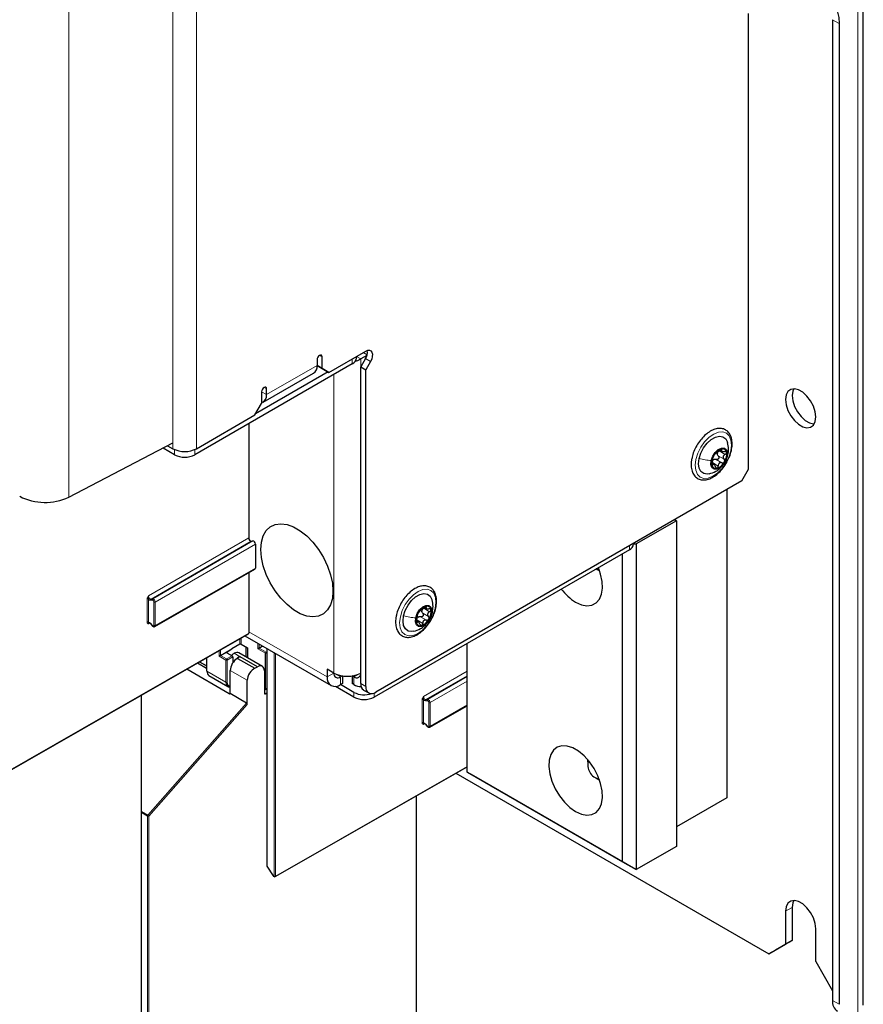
# Paper-space layout 'Blatt4' of a CAD drawing. Header units: millimetres. Extents: x 5 to 418, y 2 to 292.
# Tile 11 of 102: x 142 to 172, y 99 to 133. Entities that reach past the tile are written whole.
import ezdxf

# ---------------------------------------------------------------- set-up
doc = ezdxf.new("R2010")
doc.units = ezdxf.units.MM

psp = doc.layouts.new('Blatt4')

# ---------------------------------------------------------------- linework, layer by layer
at = {"color": 7, "linetype": 'Continuous', "lineweight": 25}
for p, q in [((172.01, 98.87), (172.01, 228.836)), ((167.985, 117.684), (167.985, 133.69)), ((170.931, 133.468), (170.931, 99.04)), ((171.167, 133.332), (171.167, 98.904)), ((153.253, 121.088), (154.55, 121.836)), ((154.589, 121.682), (154.373, 121.557)), ((154.078, 121.387), (148.551, 118.196)), ((152.841, 121.53), (152.841, 121.326)), ((152.841, 121.326), (153.018, 121.224)), ((153.077, 121.19), (152.841, 121.326)), ((153.018, 121.224), (153.018, 121.632)), ((154.225, 121.591), (154.225, 121.648)), ((154.54, 121.57), (154.373, 121.281)), ((154.716, 121.468), (154.55, 121.179)), ((153.23, 121.101), (150.684, 119.632)), ((150.952, 120.038), (152.72, 121.059)), ((153.018, 121.224), (153.253, 121.088)), ((153.253, 121.088), (153.077, 121.19)), ((154.373, 121.281), (154.55, 121.179)), ((154.373, 110.166), (154.373, 121.281)), ((154.55, 110.064), (154.55, 121.179)), ((150.896, 120.407), (150.896, 119.999)), ((151.073, 120.305), (151.073, 120.509)), ((150.661, 119.591), (150.896, 119.999)), ((148.61, 118.407), (150.661, 119.591)), ((150.444, 119.289), (150.444, 115.276)), ((144.127, 116.71), (147.785, 118.611)), ((147.844, 118.196), (147.438, 118.431)), ((147.599, 118.514), (147.785, 118.407)), ((166.965, 118.367), (167.05, 118.318)), ((166.772, 117.855), (166.696, 117.899)), ((167.749, 117.276), (167.985, 117.684)), ((167.749, 117.276), (154.903, 109.86)), ((167.219, 116.97), (167.219, 106.15)), ((165.451, 115.881), (164.037, 115.065)), ((165.392, 115.915), (165.451, 115.881)), ((165.451, 115.881), (165.451, 104.449)), ((150.533, 115.166), (150.592, 115.172)), ((150.68, 115.062), (150.68, 114.216)), ((163.801, 114.86), (154.844, 109.69)), ((163.947, 115.065), (163.947, 115.081)), ((163.947, 115.065), (164.037, 115.065)), ((164.037, 115.065), (164.037, 103.633)), ((163.565, 103.905), (163.565, 114.724)), ((147.145, 112.166), (150.663, 114.178)), ((162.634, 114.187), (162.693, 114.153)), ((162.755, 114.123), (162.693, 114.153)), ((150.444, 114.053), (150.444, 111.927)), ((156.595, 112.842), (156.679, 112.793)), ((156.401, 112.331), (156.325, 112.375)), ((147.001, 112.266), (147.059, 112.192)), ((141.725, 106.917), (150.437, 111.911)), ((150.309, 111.838), (153.332, 110.092)), ((149.454, 111.151), (149.848, 111.378)), ((149.677, 111.271), (149.848, 111.378)), ((150.126, 111.544), (149.848, 111.38)), ((149.848, 111.38), (149.848, 111.378)), ((150.173, 111.544), (150.399, 111.414)), ((150.353, 111.095), (150.353, 111.44)), ((150.399, 111.414), (150.399, 111.069)), ((150.806, 111.409), (150.924, 111.482)), ((151.075, 111.395), (151.075, 103.772)), ((158.109, 107.055), (158.109, 111.574)), ((148.965, 111.067), (148.966, 110.611)), ((149.678, 111.244), (149.858, 111.139)), ((149.882, 111.099), (149.882, 110.886)), ((150.054, 111.049), (150.038, 111.04)), ((150.054, 111.049), (150.66, 110.699)), ((150.922, 110.767), (150.101, 111.241)), ((150.112, 111.112), (150.136, 111.098)), ((150.136, 111.098), (150.144, 111.103)), ((150.752, 110.753), (150.144, 111.103)), ((151.032, 109.972), (151.032, 111.225)), ((151.054, 111.265), (151.075, 111.279)), ((149.761, 109.806), (148.268, 110.668)), ((148.966, 110.695), (148.642, 110.882)), ((148.721, 110.927), (148.965, 110.786)), ((149.797, 109.827), (149.797, 110.624)), ((150.66, 110.699), (150.752, 110.753)), ((150.992, 110.614), (150.992, 109.819)), ((153.43, 110.534), (153.194, 110.67)), ((153.194, 110.67), (153.194, 110.398)), ((149.044, 110.445), (149.713, 110.059)), ((150.392, 109.433), (150.392, 110.28)), ((153.43, 110.534), (153.43, 110.534)), ((153.729, 110.434), (153.666, 110.398)), ((153.735, 110.433), (153.735, 110.165)), ((154.068, 110.433), (154.068, 110.165)), ((154.137, 110.398), (154.074, 110.434)), ((151.009, 109.958), (150.992, 109.968)), ((151.026, 109.957), (151.075, 109.987)), ((154.137, 109.69), (153.491, 110.063)), ((153.735, 110.165), (153.666, 110.125)), ((154.137, 109.853), (153.666, 110.125)), ((154.137, 110.125), (154.068, 110.165)), ((154.476, 109.937), (154.653, 109.835)), ((146.678, 96.597), (146.678, 109.756)), ((150.369, 109.477), (149.789, 109.812)), ((151.015, 109.805), (151.075, 109.838)), ((156.794, 108.634), (158.109, 109.386)), ((156.65, 108.734), (156.709, 108.661)), ((151.374, 103.385), (158.109, 107.246)), ((162.34, 107.416), (162.34, 107.334)), ((157.706, 107.015), (168.692, 100.673)), ((158.109, 107.055), (163.565, 103.905)), ((158.344, 106.919), (158.109, 107.055)), ((164.037, 103.633), (158.344, 106.919)), ((162.622, 106.845), (162.693, 106.804)), ((162.755, 106.774), (162.693, 106.804)), ((156.328, 93.066), (156.328, 106.225)), ((167.219, 106.15), (165.451, 105.13)), ((165.451, 104.449), (164.037, 103.633)), ((151.081, 103.754), (151.301, 103.412)), ((163.565, 103.905), (164.037, 103.633)), ((151.313, 103.402), (151.341, 103.385)), ((169.281, 102.17), (169.281, 101.013)), ((169.517, 102.306), (169.517, 101.149)), ((170.342, 100.401), (170.342, 101.558)), ((168.692, 100.673), (169.281, 101.013)), ((169.517, 101.149), (168.928, 100.809)), ((169.281, 101.013), (169.517, 101.149)), ((168.928, 100.809), (168.692, 100.673)), ((170.342, 100.401), (170.931, 99.38))]:
    psp.add_line(p, q, dxfattribs=at)
at = {"color": 7, "linetype": 'Continuous', "lineweight": 18}
for p, q in [((171.815, 228.564), (171.815, 98.598)), ((144.127, 186.928), (144.127, 116.71)), ((147.785, 118.407), (147.785, 136.915)), ((148.61, 118.407), (148.61, 136.915)), ((171.167, 133.332), (170.931, 133.468)), ((152.929, 121.683), (153.018, 121.632)), ((154.595, 121.701), (154.455, 121.782)), ((151.073, 120.305), (152.841, 121.326)), ((154.078, 121.387), (154.078, 121.564)), ((154.225, 121.643), (154.373, 121.557)), ((154.373, 121.557), (154.373, 110.534)), ((154.54, 121.57), (154.716, 121.468)), ((153.43, 110.534), (153.43, 121.013)), ((150.896, 120.407), (151.073, 120.305)), ((150.985, 120.56), (151.073, 120.509)), ((147.844, 118.377), (147.844, 118.196)), ((148.551, 118.377), (148.551, 118.196)), ((166.957, 118.329), (167.164, 118.21)), ((167.032, 118.378), (167.046, 118.37)), ((166.714, 117.919), (166.92, 117.8)), ((166.845, 118.032), (167.051, 117.913)), ((166.92, 118.158), (167.126, 118.039)), ((167.256, 118.189), (167.234, 118.129)), ((166.712, 117.844), (166.728, 117.835)), ((146.926, 113.24), (150.444, 115.276)), ((150.533, 115.166), (147.015, 113.13)), ((147.074, 113.136), (150.592, 115.172)), ((150.68, 115.062), (147.162, 113.026)), ((163.801, 114.86), (163.801, 114.997)), ((147.162, 112.204), (150.68, 114.216)), ((146.879, 112.321), (146.879, 113.127)), ((146.926, 113.127), (146.926, 112.321)), ((147.062, 113.092), (147.003, 113.086)), ((147.015, 113.13), (147.074, 113.136)), ((147.115, 112.204), (147.115, 113.026)), ((147.162, 113.026), (147.162, 112.204)), ((156.586, 112.805), (156.793, 112.686)), ((156.661, 112.854), (156.675, 112.846)), ((156.343, 112.395), (156.549, 112.276)), ((156.474, 112.508), (156.68, 112.389)), ((156.549, 112.633), (156.755, 112.514)), ((156.885, 112.665), (156.863, 112.605)), ((146.975, 112.29), (146.926, 112.262)), ((147.003, 112.273), (147.062, 112.2)), ((156.341, 112.32), (156.357, 112.311)), ((141.732, 106.932), (150.444, 111.927)), ((150.126, 111.544), (150.126, 111.733)), ((150.173, 111.76), (150.173, 111.544)), ((153.194, 110.398), (150.444, 111.985)), ((149.407, 111.124), (149.407, 111.321)), ((149.454, 111.348), (149.454, 111.151)), ((150.344, 111.101), (150.344, 111.445)), ((150.759, 111.382), (150.759, 111.578)), ((151.032, 111.225), (150.759, 111.382)), ((150.805, 111.409), (151.054, 111.265)), ((150.806, 111.551), (150.806, 111.409)), ((151.085, 111.39), (151.085, 103.758)), ((148.974, 111.073), (148.976, 110.597)), ((149.643, 110.988), (149.407, 111.124)), ((149.454, 111.151), (149.666, 111.028)), ((149.643, 110.212), (149.643, 110.988)), ((149.666, 111.028), (149.858, 111.139)), ((149.677, 111.271), (149.677, 111.244)), ((149.882, 111.099), (149.69, 110.988)), ((149.69, 110.988), (149.69, 110.212)), ((149.932, 111.226), (150.144, 111.103)), ((151.334, 103.4), (151.334, 111.246)), ((151.381, 111.219), (151.381, 103.4)), ((148.727, 110.931), (148.965, 110.793)), ((150.392, 110.28), (149.797, 110.624)), ((148.976, 110.597), (149.643, 110.212)), ((153.43, 110.534), (153.194, 110.398)), ((153.666, 110.398), (153.43, 110.534)), ((153.666, 110.398), (153.666, 110.125)), ((154.373, 110.534), (154.137, 110.398)), ((154.137, 110.398), (154.137, 110.125)), ((156.576, 109.709), (158.109, 110.596)), ((158.109, 110.435), (156.664, 109.599)), ((156.723, 109.604), (158.109, 110.406)), ((151.032, 109.972), (151.075, 109.998)), ((154.373, 110.166), (154.55, 110.064)), ((158.109, 110.245), (156.812, 109.494)), ((149.761, 109.806), (149.797, 109.828)), ((150.992, 109.819), (151.015, 109.805)), ((154.137, 109.69), (154.137, 109.853)), ((154.844, 109.832), (154.844, 109.69)), ((156.529, 108.789), (156.529, 109.596)), ((156.576, 109.596), (156.576, 108.789)), ((156.664, 109.599), (156.723, 109.604)), ((146.905, 105.542), (150.369, 109.477)), ((150.392, 109.433), (146.938, 105.51)), ((156.712, 109.56), (156.653, 109.555)), ((156.765, 108.673), (156.765, 109.494)), ((156.812, 109.494), (156.812, 108.673)), ((156.812, 108.673), (158.109, 109.414)), ((156.624, 108.758), (156.576, 108.73)), ((156.653, 108.741), (156.712, 108.668)), ((151.381, 103.4), (158.109, 107.257)), ((146.678, 105.673), (146.905, 105.542)), ((146.892, 105.511), (146.678, 105.634)), ((146.892, 87.619), (146.892, 105.511)), ((146.938, 105.51), (146.938, 87.619)), ((151.085, 103.758), (151.306, 103.417)), ((151.306, 103.417), (151.334, 103.4)), ((169.517, 102.306), (169.281, 102.17)), ((170.931, 99.04), (171.167, 98.904))]:
    psp.add_line(p, q, dxfattribs=at)
at = {"color": 7, "linetype": 'Continuous', "lineweight": 25, "flags": 128}
for points in [[(170.293, 134.142), (170.475, 134.172), (170.643, 134.161), (170.794, 134.11), (170.923, 134.02), (171.028, 133.893), (171.104, 133.733), (171.151, 133.544), (171.167, 133.332)], [(153.018, 121.632), (153.011, 121.667), (152.992, 121.689), (152.963, 121.695), (152.929, 121.683), (152.895, 121.656), (152.867, 121.617), (152.848, 121.573), (152.841, 121.53)], [(154.55, 121.836), (154.618, 121.864), (154.681, 121.866), (154.732, 121.842), (154.767, 121.794), (154.784, 121.726), (154.781, 121.644), (154.758, 121.555), (154.716, 121.468)], [(154.187, 121.481), (154.272, 121.509), (154.373, 121.557)], [(151.073, 120.509), (151.066, 120.545), (151.047, 120.567), (151.018, 120.572), (150.985, 120.56), (150.951, 120.533), (150.922, 120.494), (150.903, 120.45), (150.896, 120.407)], [(170.342, 119.521), (170.32, 119.706), (170.258, 119.901), (170.159, 120.09), (170.032, 120.257), (169.887, 120.39), (169.736, 120.477), (169.591, 120.512), (169.464, 120.491), (169.365, 120.416), (169.303, 120.294), (169.281, 120.134), (169.303, 119.949), (169.365, 119.754), (169.464, 119.565), (169.591, 119.398), (169.736, 119.265), (169.887, 119.178), (170.032, 119.143), (170.159, 119.164), (170.258, 119.239), (170.32, 119.361), (170.342, 119.521)], [(169.573, 120.512), (169.538, 120.43), (169.517, 120.27), (169.538, 120.085), (169.601, 119.89), (169.7, 119.701), (169.827, 119.534), (169.972, 119.401), (170.123, 119.314), (170.267, 119.279), (170.285, 119.279)], [(166.249, 118.061), (166.31, 118.251), (166.407, 118.436), (166.531, 118.6), (166.672, 118.73), (166.82, 118.816), (166.962, 118.85), (167.086, 118.83), (167.183, 118.757), (167.244, 118.638), (167.249, 118.622)], [(166.673, 117.994), (166.726, 118.141), (166.813, 118.276), (166.922, 118.378), (167.035, 118.432), (167.136, 118.43), (167.209, 118.371), (167.243, 118.266), (167.234, 118.129)], [(166.61, 117.524), (166.533, 117.512), (166.409, 117.532), (166.312, 117.604), (166.25, 117.724), (166.229, 117.88), (166.249, 118.061)], [(167.234, 118.129), (167.181, 117.982), (167.094, 117.848), (166.985, 117.745), (166.872, 117.691), (166.771, 117.694), (166.698, 117.752), (166.664, 117.858), (166.673, 117.994)], [(150.867, 114.871), (150.888, 115.128), (150.952, 115.35), (151.057, 115.532), (151.197, 115.666), (151.37, 115.748), (151.569, 115.776), (151.787, 115.747), (152.017, 115.664), (152.251, 115.529), (152.48, 115.347), (152.698, 115.124), (152.897, 114.867), (153.07, 114.585), (153.211, 114.288), (153.315, 113.986), (153.379, 113.69), (153.401, 113.409), (153.379, 113.152), (153.315, 112.929), (153.211, 112.748), (153.07, 112.614), (152.897, 112.532), (152.698, 112.504), (152.48, 112.533), (152.251, 112.616), (152.017, 112.751), (151.787, 112.933), (151.569, 113.156), (151.37, 113.413), (151.197, 113.695), (151.057, 113.992), (150.952, 114.293), (150.888, 114.59), (150.867, 114.871)], [(161.915, 113.023), (162.118, 112.932), (162.311, 112.895), (162.486, 112.916), (162.634, 112.992), (162.748, 113.121), (162.824, 113.296), (162.857, 113.509), (162.846, 113.751), (162.791, 114.009), (162.713, 114.232)], [(162.743, 114.155), (162.731, 114.156), (162.634, 114.187)], [(155.878, 112.537), (155.939, 112.727), (156.036, 112.912), (156.16, 113.076), (156.301, 113.206), (156.449, 113.291), (156.591, 113.326), (156.715, 113.305), (156.812, 113.233), (156.874, 113.114), (156.878, 113.098)], [(156.303, 112.47), (156.355, 112.617), (156.442, 112.752), (156.551, 112.854), (156.664, 112.908), (156.765, 112.906), (156.838, 112.847), (156.873, 112.742), (156.863, 112.605)], [(156.239, 112), (156.162, 111.988), (156.038, 112.008), (155.941, 112.08), (155.879, 112.2), (155.858, 112.356), (155.878, 112.537)], [(156.863, 112.605), (156.81, 112.458), (156.723, 112.323), (156.614, 112.221), (156.501, 112.167), (156.4, 112.169), (156.327, 112.228), (156.293, 112.333), (156.303, 112.47)], [(161.915, 105.674), (162.118, 105.583), (162.311, 105.546), (162.486, 105.567), (162.634, 105.643), (162.748, 105.772), (162.824, 105.947), (162.857, 106.16), (162.846, 106.402), (162.791, 106.66), (162.696, 106.923), (162.564, 107.179), (162.401, 107.415), (162.216, 107.621), (162.017, 107.786), (161.813, 107.904), (161.614, 107.968), (161.429, 107.976), (161.267, 107.928), (161.135, 107.824), (161.04, 107.672), (160.985, 107.476), (160.974, 107.247), (161.007, 106.996), (161.082, 106.734), (161.197, 106.473), (161.345, 106.226), (161.519, 106.003), (161.713, 105.817), (161.915, 105.674)], [(162.34, 107.416), (162.345, 107.484), (162.345, 107.484)], [(170.342, 101.558), (170.32, 101.742), (170.258, 101.937), (170.159, 102.126), (170.032, 102.294), (169.887, 102.426), (169.736, 102.513), (169.591, 102.548), (169.464, 102.527), (169.365, 102.452), (169.303, 102.33), (169.281, 102.17)], [(169.573, 102.548), (169.538, 102.466), (169.517, 102.306)]]:
    psp.add_lwpolyline(points, dxfattribs=at)
at = {"color": 7, "linetype": 'Continuous', "lineweight": 18, "flags": 128}
for points in [[(166.136, 118.034), (166.203, 118.248), (166.307, 118.457), (166.441, 118.648), (166.596, 118.807), (166.761, 118.923), (166.925, 118.989), (167.077, 119), (167.207, 118.954), (167.305, 118.857), (167.365, 118.713), (167.384, 118.532), (167.358, 118.328), (167.291, 118.114), (167.187, 117.904), (167.054, 117.713), (166.899, 117.554), (166.734, 117.438), (166.569, 117.373), (166.417, 117.362), (166.288, 117.407), (166.189, 117.505), (166.129, 117.649), (166.111, 117.829), (166.136, 118.034)], [(155.765, 112.509), (155.832, 112.723), (155.936, 112.933), (156.07, 113.124), (156.225, 113.283), (156.39, 113.399), (156.554, 113.465), (156.706, 113.475), (156.836, 113.43), (156.934, 113.332), (156.994, 113.188), (157.013, 113.008), (156.987, 112.804), (156.921, 112.59), (156.817, 112.38), (156.683, 112.189), (156.528, 112.03), (156.363, 111.914), (156.198, 111.848), (156.046, 111.838), (155.917, 111.883), (155.819, 111.981), (155.758, 112.125), (155.74, 112.305), (155.765, 112.509)], [(147.001, 112.266), (147, 112.266), (147, 112.268), (147.001, 112.27), (147.003, 112.273)], [(147.062, 112.2), (147.06, 112.197), (147.059, 112.194), (147.059, 112.193), (147.059, 112.192)], [(156.65, 108.734), (156.65, 108.734), (156.65, 108.736), (156.651, 108.738), (156.653, 108.741)], [(156.712, 108.668), (156.71, 108.665), (156.709, 108.663), (156.709, 108.661), (156.709, 108.661)], [(151.085, 103.758), (151.083, 103.756), (151.081, 103.755), (151.081, 103.754), (151.081, 103.754)], [(151.301, 103.412), (151.301, 103.413), (151.302, 103.413), (151.303, 103.415), (151.306, 103.417)]]:
    psp.add_lwpolyline(points, dxfattribs=at)
at = {"color": 7, "linetype": 'Continuous', "lineweight": 25}
for centre, radius, start, end in [((154.192, 121.797), 0.415, 326.8053, 8.6742), ((152.563, 121.29), 0.28, 304.0564, 7.2558), ((153.974, 121.616), 0.251, 294.3747, 354.3052), ((150.806, 120.27), 0.269, 289.5372, 7.5273), ((148.197, 119.203), 0.897, 242.6097, 297.3903), ((167.178, 117.963), 0.461, 109.0688, 152.3362), ((167.061, 118.212), 0.176, 159.7488, 175.4254), ((167.069, 118.261), 0.144, 8.9687, 106.7495), ((166.735, 118.212), 0.481, 326.5924, 8.5818), ((148.197, 118.878), 0.769, 242.6097, 297.3903), ((167.172, 117.912), 0.481, 146.5924, 188.5818), ((166.86, 117.889), 0.168, 122.6259, 138.7791), ((166.729, 118.16), 0.461, 289.0688, 332.3362), ((166.838, 117.863), 0.144, 188.9687, 286.7495), ((143.293, 118.456), 1.935, 242.7384, 295.5295), ((163.697, 115.09), 0.251, 294.3747, 354.3052), ((162.849, 114.553), 1.792, 216.7165, 238.6065), ((156.807, 112.439), 0.461, 109.0688, 152.3362), ((156.69, 112.688), 0.176, 159.7488, 175.4254), ((156.698, 112.737), 0.144, 8.9687, 106.7495), ((156.364, 112.687), 0.481, 326.5924, 8.5818), ((156.801, 112.388), 0.481, 146.5924, 188.5818), ((156.489, 112.365), 0.168, 122.6259, 138.7791), ((156.358, 112.636), 0.461, 289.0688, 332.3362), ((156.467, 112.338), 0.144, 188.9687, 286.7495), ((148.982, 110.612), 0.0164, 185.2459, 246.429), ((153.482, 110.351), 0.291, 170.786, 309.2033), ((153.574, 110.51), 0.146, 170.786, 309.2033), ((153.901, 111.443), 1.025, 242.6097, 297.3903), ((154.229, 110.51), 0.146, 230.7967, 9.214), ((154.351, 110.457), 0.395, 237.1306, 275.041), ((154.618, 110.139), 0.246, 173.7012, 234.9867), ((154.765, 110.029), 0.218, 170.786, 309.2033), ((154.494, 110.553), 0.785, 242.9822, 289.3838), ((154.491, 110.372), 0.769, 242.6097, 297.3903), ((162.851, 107.303), 0.508, 162.2255, 257.7692), ((151.109, 103.772), 0.0333, 180, 212.8939), ((151.329, 103.431), 0.0333, 212.8939, 240.0027), ((151.358, 103.414), 0.0333, 240.0027, 299.8241), ((171.339, 98.995), 0.411, 173.7012, 234.9867)]:
    psp.add_arc(centre, radius, start, end, dxfattribs=at)
at = {"color": 7, "linetype": 'Continuous', "lineweight": 18}
for centre, radius, start, end in [((146.903, 113.082), 0.0512, 62.6145, 117.3277), ((147.036, 113.101), 0.0362, 126.1205, 203.9634), ((147.095, 113.106), 0.0362, 126.1205, 203.9634), ((147.138, 113.071), 0.0512, 242.6145, 297.3277), ((146.903, 112.275), 0.0512, 62.6145, 117.3277), ((147.138, 112.25), 0.0512, 242.6145, 297.3277), ((149.694, 110.985), 0.0514, 123.2297, 177.3477), ((149.667, 111.033), 0.0514, 242.6565, 296.7662), ((149.637, 110.984), 0.0529, 3.5222, 56.4778), ((149.667, 110.257), 0.0514, 242.6565, 296.7662), ((156.552, 109.55), 0.0512, 62.6145, 117.3277), ((156.686, 109.569), 0.0362, 126.1205, 203.9634), ((156.745, 109.575), 0.0362, 126.1205, 203.9634), ((156.788, 109.54), 0.0512, 242.6145, 297.3277), ((156.552, 108.744), 0.0512, 62.6145, 117.3277), ((156.788, 108.718), 0.0512, 242.6145, 297.3277), ((146.943, 105.508), 0.0515, 138.52, 177.2636), ((146.915, 105.556), 0.0514, 242.6565, 296.7662), ((146.847, 105.447), 0.112, 34.6783, 58.7001), ((151.092, 103.773), 0.0165, 185.0787, 246.2415), ((151.322, 103.415), 0.0164, 173.7073, 234.9805), ((151.358, 103.446), 0.0512, 242.6145, 297.3277), ((151.351, 103.399), 0.0164, 173.7073, 234.9805), ((151.366, 103.398), 0.016, 303.9171, 7.1826)]:
    psp.add_arc(centre, radius, start, end, dxfattribs=at)
at = {"color": 7, "linetype": 'Continuous', "lineweight": 25}
for centre, major_axis, ratio, start_param, end_param in [((150.503, 115.242), (-0.0417, 0.0722), 0.577385, 0.785485, 2.879875), ((150.621, 115.096), (-0.0417, 0.0722), 0.577385, 3.927078, 6.021468), ((150.621, 114.25), (-0.0417, 0.0722), 0.577378, 3.139208, 3.927072), ((150.421, 111.94), (-0.0167, 0.0289), 0.57738, 3.139847, 3.927071), ((150.149, 111.53), (0.0333, 0.0008), 0.592198, 0.771607, 2.32495), ((150.783, 111.396), (0.0333, 0.0192), 0.00007, 0.837717, 2.356154), ((150.783, 111.423), (0.0333, 0.0016), 0.606667, 5.416362, 5.451269), ((149.431, 111.137), (0.0333, 0.0192), 0.00007, 0.802811, 2.356154), ((149.701, 111.258), (0.0333, 0.0005), 0.587275, 2.373339, 3.917956), ((150.028, 110.762), (0.162, 0.291), 0.567218, 0.735275, 2.347686), ((149.932, 110.954), (0.163, 0.291), 0.568242, 0.777706, 1.182052), ((149.858, 111.112), (-0.0167, 0.0289), 0.577557, 3.927224, 5.497716), ((149.932, 110.954), (0.171, 0.286), 0.586378, 0.008105, 0.793422), ((150.12, 110.845), (0.162, 0.291), 0.566193, 0.810986, 1.231266), ((150.144, 110.831), (0.162, 0.291), 0.567218, 0.77689, 0.811796), ((151.055, 111.238), (0.0162, 0.0291), 0.567218, 0.82925, 2.347686), ((150.632, 110.414), (0.171, 0.286), 0.587369, 0.678453, 2.36515), ((150.752, 110.48), (0.171, 0.286), 0.587369, 5.506743, 7.077539), ((149.208, 110.735), (0.162, 0.291), 0.569814, 2.347111, 3.13259), ((149.882, 110.346), (0.171, 0.286), 0.586378, 2.364218, 3.568607), ((151.009, 109.985), (-0.0167, 0.0289), 0.577206, 2.356428, 3.92692), ((149.808, 109.862), (0.0487, 0.0552), 0.363623, 3.214844, 3.955221), ((149.773, 109.841), (-0.0167, 0.0289), 0.577206, 3.096806, 3.92692), ((151.016, 109.833), (0.0171, 0.0286), 0.587369, 2.36515, 3.918493), ((150.369, 109.446), (-0.0146, 0.0323), 0.574256, 4.046328, 5.609201)]:
    psp.add_ellipse(centre, major_axis=major_axis, ratio=ratio, start_param=start_param, end_param=end_param, dxfattribs=at)
at = {"color": 7, "linetype": 'Continuous', "lineweight": 18}
for centre, major_axis, ratio, start_param, end_param in [((146.985, 113.206), (-0.0416, 0.0722), 0.578488, 0.785744, 2.880134), ((146.962, 113.193), (-0.058, 0.101), 0.577385, 1.912266, 2.879875), ((147.08, 113.046), (-0.025, 0.0433), 0.577385, 3.927078, 6.021468), ((147.103, 113.06), (-0.0417, 0.0722), 0.576281, 3.926821, 6.02121), ((146.962, 112.214), (-0.058, 0.101), 0.577378, 4.974275, 5.941884), ((146.985, 112.228), (-0.0418, 0.0721), 0.57708, 6.282418, 7.067715), ((147.08, 112.225), (-0.025, 0.0433), 0.577378, 1.832683, 3.927072), ((147.103, 112.238), (-0.0415, 0.0722), 0.577675, 3.161114, 3.928025), ((149.906, 110.332), (0.154, 0.257), 0.587369, 2.36515, 3.406946), ((156.635, 109.675), (-0.0416, 0.0722), 0.578488, 0.785744, 2.880134), ((156.611, 109.661), (-0.058, 0.101), 0.577385, 1.912266, 2.879875), ((156.753, 109.528), (-0.0417, 0.0722), 0.576281, 3.926821, 6.02121), ((156.729, 109.514), (-0.025, 0.0433), 0.577385, 3.927078, 6.021468), ((156.611, 108.683), (-0.058, 0.101), 0.577378, 4.974275, 5.941884), ((156.635, 108.696), (-0.0418, 0.0721), 0.57708, 6.282418, 7.067715), ((156.729, 108.693), (-0.025, 0.0433), 0.577378, 1.832683, 3.927072), ((156.753, 108.707), (-0.0415, 0.0722), 0.577675, 3.161114, 3.928025)]:
    psp.add_ellipse(centre, major_axis=major_axis, ratio=ratio, start_param=start_param, end_param=end_param, dxfattribs=at)
at = {"color": 7, "linetype": 'Continuous', "lineweight": 25}
for points, knots in [([(167.226, 117.945), (167.258, 118.005), (167.324, 118.134), (167.385, 118.338), (167.414, 118.543), (167.402, 118.733), (167.351, 118.891), (167.262, 119.015), (167.142, 119.095), (166.998, 119.127), (166.843, 119.111), (166.681, 119.048), (166.517, 118.941), (166.362, 118.794), (166.222, 118.616), (166.109, 118.418), (166.034, 118.245), (166.013, 118.143), (166.006, 118.111)], [0, 0, 0, 0, 0.059514, 0.125829, 0.192472, 0.259618, 0.327115, 0.386806, 0.450331, 0.511935, 0.573759, 0.637867, 0.703809, 0.770188, 0.836426, 0.902574, 0.968798, 1, 1, 1, 1]), ([(167.26, 118.188), (167.271, 118.254), (167.294, 118.401), (167.264, 118.549), (167.247, 118.629)], [0, 0, 0, 0, 0.454615, 1, 1, 1, 1]), ([(166.815, 118.234), (166.813, 118.232), (166.809, 118.229), (166.798, 118.217), (166.784, 118.199), (166.775, 118.184), (166.77, 118.177)], [0, 0, 0, 0, 0.249815, 0.499908, 0.75012, 1, 1, 1, 1]), ([(166.815, 118.234), (166.82, 118.237), (166.828, 118.242), (166.847, 118.259), (166.865, 118.274), (166.885, 118.292), (166.914, 118.316), (166.934, 118.334), (166.947, 118.346)], [0, 0, 0, 0, 0.2491995, 0.3743362, 0.4989302, 0.6240074, 0.7497593, 1, 1, 1, 1]), ([(166.92, 118.158), (166.911, 118.168), (166.893, 118.187), (166.888, 118.213), (166.886, 118.226)], [0, 0, 0, 0, 0.50155, 1, 1, 1, 1]), ([(166.896, 118.273), (166.904, 118.284), (166.92, 118.307), (166.945, 118.322), (166.957, 118.329)], [0, 0, 0, 0, 0.498459, 1, 1, 1, 1]), ([(167.028, 118.399), (167.021, 118.396), (167.008, 118.392), (166.986, 118.379), (166.964, 118.363), (166.952, 118.352), (166.947, 118.346)], [0, 0, 0, 0, 0.249991, 0.499611, 0.749127, 1, 1, 1, 1]), ([(167.046, 118.37), (167.048, 118.375), (167.053, 118.385), (167.052, 118.395), (167.044, 118.401), (167.033, 118.399), (167.028, 118.399)], [0, 0, 0, 0, 0.2498519, 0.4999015, 0.7501147, 1, 1, 1, 1]), ([(167.046, 118.37), (167.04, 118.36), (167.033, 118.345), (167.037, 118.328), (167.047, 118.318), (167.065, 118.311), (167.094, 118.306), (167.121, 118.309), (167.139, 118.312)], [0, 0, 0, 0, 0.249201, 0.374338, 0.498932, 0.624008, 0.74976, 1, 1, 1, 1]), ([(167.164, 118.21), (167.148, 118.2), (167.124, 118.185), (167.102, 118.156), (167.093, 118.131), (167.091, 118.105), (167.099, 118.072), (167.115, 118.052), (167.126, 118.039)], [0, 0, 0, 0, 0.249168, 0.374303, 0.498903, 0.623987, 0.749746, 1, 1, 1, 1]), ([(167.211, 118.283), (167.209, 118.289), (167.204, 118.301), (167.186, 118.311), (167.164, 118.315), (167.147, 118.313), (167.139, 118.312)], [0, 0, 0, 0, 0.249857, 0.499466, 0.749011, 1, 1, 1, 1]), ([(167.164, 118.21), (167.171, 118.215), (167.186, 118.224), (167.203, 118.243), (167.213, 118.264), (167.212, 118.277), (167.211, 118.283)], [0, 0, 0, 0, 0.249807, 0.500055, 0.750309, 1, 1, 1, 1]), ([(166.006, 118.111), (165.997, 118.074), (165.969, 117.967), (165.964, 117.799), (165.993, 117.62), (166.065, 117.471), (166.175, 117.365), (166.312, 117.311), (166.434, 117.306), (166.507, 117.321), (166.53, 117.326)], [0, 0, 0, 0, 0.0778496, 0.2255587, 0.374429, 0.5229796, 0.6668489, 0.8043103, 0.9399634, 1, 1, 1, 1]), ([(166.53, 117.326), (166.56, 117.334), (166.645, 117.359), (166.786, 117.436), (166.948, 117.565), (167.093, 117.732), (167.188, 117.863), (167.223, 117.938), (167.226, 117.945)], [0, 0, 0, 0, 0.115926, 0.330328, 0.546554, 0.76266, 0.978317, 1, 1, 1, 1]), ([(166.607, 117.523), (166.685, 117.55), (166.817, 117.594), (166.996, 117.721), (167.122, 117.864), (167.217, 118.033), (167.246, 118.136), (167.26, 118.188)], [0, 0, 0, 0, 0.2521, 0.420892, 0.662787, 0.829601, 1, 1, 1, 1]), ([(166.703, 117.937), (166.701, 117.929), (166.697, 117.913), (166.694, 117.887), (166.692, 117.861), (166.695, 117.847), (166.696, 117.84)], [0, 0, 0, 0, 0.249807, 0.500055, 0.750309, 1, 1, 1, 1]), ([(166.703, 117.937), (166.707, 117.954), (166.714, 117.979), (166.722, 118.016), (166.727, 118.043), (166.733, 118.066), (166.739, 118.092), (166.74, 118.102), (166.741, 118.108)], [0, 0, 0, 0, 0.249168, 0.374303, 0.498903, 0.623987, 0.749746, 1, 1, 1, 1]), ([(166.714, 117.919), (166.714, 117.934), (166.715, 117.963), (166.728, 117.987), (166.734, 117.999)], [0, 0, 0, 0, 0.501552, 1, 1, 1, 1]), ([(166.77, 118.177), (166.766, 118.169), (166.757, 118.154), (166.748, 118.133), (166.742, 118.117), (166.741, 118.111), (166.741, 118.108)], [0, 0, 0, 0, 0.250033, 0.499632, 0.749228, 1, 1, 1, 1]), ([(166.77, 118.03), (166.782, 118.034), (166.807, 118.042), (166.832, 118.035), (166.845, 118.032)], [0, 0, 0, 0, 0.498457, 1, 1, 1, 1]), ([(166.92, 118.158), (166.925, 118.152), (166.935, 118.14), (166.942, 118.116), (166.942, 118.09), (166.932, 118.065), (166.915, 118.045), (166.893, 118.032), (166.868, 118.027), (166.853, 118.03), (166.845, 118.032)], [0, 0, 0, 0, 0.125193, 0.249438, 0.374279, 0.499024, 0.623869, 0.749369, 0.87443, 1, 1, 1, 1]), ([(167.051, 117.913), (167.035, 117.917), (167.01, 117.922), (166.977, 117.913), (166.955, 117.9), (166.939, 117.88), (166.923, 117.847), (166.921, 117.819), (166.92, 117.8)], [0, 0, 0, 0, 0.249199, 0.374336, 0.49893, 0.624007, 0.749759, 1, 1, 1, 1]), ([(167.051, 117.913), (167.059, 117.911), (167.074, 117.908), (167.099, 117.913), (167.121, 117.925), (167.132, 117.939), (167.137, 117.947)], [0, 0, 0, 0, 0.249815, 0.499908, 0.75012, 1, 1, 1, 1]), ([(167.137, 117.947), (167.141, 117.955), (167.148, 117.971), (167.148, 117.997), (167.141, 118.02), (167.131, 118.033), (167.126, 118.039)], [0, 0, 0, 0, 0.250033, 0.499632, 0.749228, 1, 1, 1, 1]), ([(166.696, 117.84), (166.698, 117.835), (166.701, 117.824), (166.71, 117.819), (166.719, 117.822), (166.725, 117.831), (166.728, 117.835)], [0, 0, 0, 0, 0.249857, 0.499466, 0.749011, 1, 1, 1, 1]), ([(166.821, 117.776), (166.815, 117.793), (166.805, 117.819), (166.787, 117.843), (166.773, 117.856), (166.759, 117.86), (166.743, 117.858), (166.734, 117.844), (166.728, 117.835)], [0, 0, 0, 0, 0.249201, 0.374338, 0.498932, 0.624008, 0.74976, 1, 1, 1, 1]), ([(166.821, 117.776), (166.824, 117.769), (166.83, 117.753), (166.844, 117.735), (166.861, 117.724), (166.873, 117.725), (166.879, 117.725)], [0, 0, 0, 0, 0.249852, 0.499902, 0.750115, 1, 1, 1, 1]), ([(166.879, 117.725), (166.885, 117.727), (166.897, 117.732), (166.91, 117.751), (166.919, 117.774), (166.92, 117.792), (166.92, 117.8)], [0, 0, 0, 0, 0.249991, 0.499611, 0.749127, 1, 1, 1, 1]), ([(156.856, 112.42), (156.887, 112.481), (156.953, 112.609), (157.014, 112.814), (157.043, 113.019), (157.031, 113.209), (156.98, 113.367), (156.891, 113.491), (156.771, 113.571), (156.627, 113.603), (156.472, 113.586), (156.31, 113.524), (156.147, 113.417), (155.991, 113.27), (155.851, 113.092), (155.738, 112.893), (155.664, 112.72), (155.642, 112.619), (155.635, 112.587)], [0, 0, 0, 0, 0.059514, 0.125829, 0.192472, 0.259618, 0.327115, 0.386806, 0.450331, 0.511935, 0.573759, 0.637867, 0.703809, 0.770188, 0.836426, 0.902574, 0.968798, 1, 1, 1, 1]), ([(156.89, 112.663), (156.9, 112.73), (156.924, 112.877), (156.893, 113.025), (156.876, 113.105)], [0, 0, 0, 0, 0.454615, 1, 1, 1, 1]), ([(156.444, 112.709), (156.442, 112.708), (156.438, 112.705), (156.427, 112.693), (156.413, 112.675), (156.404, 112.66), (156.399, 112.653)], [0, 0, 0, 0, 0.249815, 0.499908, 0.75012, 1, 1, 1, 1]), ([(156.444, 112.709), (156.449, 112.713), (156.457, 112.718), (156.476, 112.734), (156.494, 112.75), (156.514, 112.767), (156.543, 112.792), (156.563, 112.81), (156.576, 112.822)], [0, 0, 0, 0, 0.249199, 0.374336, 0.49893, 0.624007, 0.749759, 1, 1, 1, 1]), ([(156.549, 112.633), (156.54, 112.643), (156.522, 112.663), (156.518, 112.689), (156.515, 112.702)], [0, 0, 0, 0, 0.50155, 1, 1, 1, 1]), ([(156.525, 112.748), (156.533, 112.76), (156.549, 112.783), (156.574, 112.797), (156.586, 112.805)], [0, 0, 0, 0, 0.498459, 1, 1, 1, 1]), ([(156.657, 112.874), (156.65, 112.872), (156.637, 112.868), (156.615, 112.855), (156.593, 112.839), (156.582, 112.828), (156.576, 112.822)], [0, 0, 0, 0, 0.249991, 0.499611, 0.749127, 1, 1, 1, 1]), ([(156.675, 112.846), (156.677, 112.851), (156.682, 112.86), (156.681, 112.871), (156.673, 112.877), (156.662, 112.875), (156.657, 112.874)], [0, 0, 0, 0, 0.249852, 0.499902, 0.750115, 1, 1, 1, 1]), ([(156.675, 112.846), (156.669, 112.836), (156.662, 112.821), (156.666, 112.804), (156.676, 112.794), (156.694, 112.787), (156.723, 112.782), (156.75, 112.785), (156.768, 112.787)], [0, 0, 0, 0, 0.249201, 0.374338, 0.498932, 0.624008, 0.74976, 1, 1, 1, 1]), ([(156.793, 112.686), (156.777, 112.676), (156.753, 112.661), (156.732, 112.631), (156.722, 112.607), (156.72, 112.581), (156.728, 112.547), (156.744, 112.528), (156.755, 112.514)], [0, 0, 0, 0, 0.249168, 0.374303, 0.498903, 0.623987, 0.749746, 1, 1, 1, 1]), ([(156.84, 112.759), (156.838, 112.765), (156.833, 112.776), (156.815, 112.786), (156.793, 112.791), (156.776, 112.788), (156.768, 112.787)], [0, 0, 0, 0, 0.2498571, 0.4994664, 0.7490114, 1, 1, 1, 1]), ([(156.793, 112.686), (156.8, 112.69), (156.815, 112.7), (156.832, 112.719), (156.842, 112.74), (156.841, 112.753), (156.84, 112.759)], [0, 0, 0, 0, 0.249807, 0.500055, 0.750309, 1, 1, 1, 1]), ([(155.635, 112.587), (155.626, 112.55), (155.598, 112.443), (155.593, 112.275), (155.622, 112.095), (155.694, 111.947), (155.804, 111.841), (155.941, 111.787), (156.063, 111.782), (156.136, 111.797), (156.159, 111.801)], [0, 0, 0, 0, 0.07785, 0.225559, 0.374429, 0.52298, 0.666849, 0.80431, 0.939963, 1, 1, 1, 1]), ([(156.159, 111.801), (156.189, 111.81), (156.274, 111.834), (156.415, 111.911), (156.577, 112.041), (156.722, 112.207), (156.817, 112.338), (156.852, 112.413), (156.856, 112.42)], [0, 0, 0, 0, 0.115926, 0.330328, 0.546554, 0.76266, 0.978317, 1, 1, 1, 1]), ([(156.236, 111.999), (156.315, 112.026), (156.446, 112.07), (156.625, 112.197), (156.751, 112.34), (156.846, 112.508), (156.875, 112.611), (156.89, 112.663)], [0, 0, 0, 0, 0.2521, 0.420892, 0.662787, 0.829601, 1, 1, 1, 1]), ([(156.332, 112.412), (156.33, 112.405), (156.326, 112.389), (156.323, 112.363), (156.322, 112.336), (156.324, 112.323), (156.325, 112.316)], [0, 0, 0, 0, 0.249807, 0.500055, 0.750309, 1, 1, 1, 1]), ([(156.332, 112.412), (156.336, 112.429), (156.343, 112.454), (156.351, 112.492), (156.356, 112.518), (156.362, 112.542), (156.368, 112.568), (156.369, 112.577), (156.37, 112.584)], [0, 0, 0, 0, 0.2491679, 0.3743031, 0.4989033, 0.6239875, 0.7497462, 1, 1, 1, 1]), ([(156.343, 112.395), (156.343, 112.41), (156.344, 112.439), (156.357, 112.463), (156.363, 112.475)], [0, 0, 0, 0, 0.501552, 1, 1, 1, 1]), ([(156.45, 112.252), (156.444, 112.269), (156.434, 112.294), (156.416, 112.319), (156.402, 112.331), (156.388, 112.336), (156.372, 112.333), (156.363, 112.32), (156.357, 112.311)], [0, 0, 0, 0, 0.249201, 0.3743378, 0.4989316, 0.6240084, 0.74976, 1, 1, 1, 1]), ([(156.399, 112.653), (156.395, 112.645), (156.386, 112.63), (156.377, 112.609), (156.371, 112.593), (156.37, 112.587), (156.37, 112.584)], [0, 0, 0, 0, 0.250033, 0.499632, 0.749228, 1, 1, 1, 1]), ([(156.399, 112.506), (156.411, 112.51), (156.436, 112.517), (156.461, 112.511), (156.474, 112.508)], [0, 0, 0, 0, 0.498457, 1, 1, 1, 1]), ([(156.549, 112.633), (156.554, 112.627), (156.564, 112.615), (156.571, 112.591), (156.571, 112.566), (156.561, 112.541), (156.544, 112.52), (156.522, 112.507), (156.497, 112.503), (156.482, 112.506), (156.474, 112.508)], [0, 0, 0, 0, 0.125193, 0.249438, 0.374279, 0.499024, 0.623869, 0.749369, 0.87443, 1, 1, 1, 1]), ([(156.68, 112.389), (156.664, 112.392), (156.639, 112.398), (156.606, 112.389), (156.585, 112.375), (156.568, 112.356), (156.552, 112.323), (156.55, 112.295), (156.549, 112.276)], [0, 0, 0, 0, 0.249199, 0.374336, 0.49893, 0.624007, 0.749759, 1, 1, 1, 1]), ([(156.68, 112.389), (156.688, 112.387), (156.703, 112.384), (156.728, 112.388), (156.75, 112.401), (156.761, 112.415), (156.766, 112.422)], [0, 0, 0, 0, 0.249815, 0.499908, 0.75012, 1, 1, 1, 1]), ([(156.766, 112.422), (156.77, 112.43), (156.777, 112.446), (156.778, 112.472), (156.77, 112.496), (156.76, 112.508), (156.755, 112.514)], [0, 0, 0, 0, 0.250033, 0.499632, 0.749228, 1, 1, 1, 1]), ([(146.944, 112.3), (146.944, 112.3), (146.945, 112.301), (146.952, 112.302), (146.969, 112.295), (146.986, 112.282), (146.996, 112.27), (147.001, 112.266)], [0, 0, 0, 0, 0.120247, 0.381777, 0.603823, 0.837638, 1, 1, 1, 1]), ([(147.059, 112.192), (147.066, 112.186), (147.078, 112.172), (147.101, 112.16), (147.124, 112.159), (147.14, 112.162), (147.145, 112.167), (147.146, 112.167)], [0, 0, 0, 0, 0.258988, 0.538931, 0.768193, 0.978894, 1, 1, 1, 1]), ([(156.325, 112.316), (156.327, 112.311), (156.33, 112.3), (156.339, 112.295), (156.348, 112.298), (156.354, 112.307), (156.357, 112.311)], [0, 0, 0, 0, 0.249857, 0.499466, 0.749011, 1, 1, 1, 1]), ([(156.45, 112.252), (156.453, 112.244), (156.459, 112.228), (156.473, 112.211), (156.49, 112.199), (156.502, 112.2), (156.508, 112.201)], [0, 0, 0, 0, 0.249852, 0.499902, 0.750115, 1, 1, 1, 1]), ([(156.508, 112.201), (156.514, 112.203), (156.526, 112.208), (156.539, 112.227), (156.548, 112.25), (156.549, 112.267), (156.549, 112.276)], [0, 0, 0, 0, 0.249991, 0.499611, 0.749127, 1, 1, 1, 1]), ([(150.112, 111.112), (150.112, 111.112), (150.113, 111.112), (150.113, 111.112), (150.112, 111.111), (150.11, 111.107), (150.099, 111.094), (150.081, 111.073), (150.062, 111.057), (150.054, 111.049)], [0, 0, 0, 0, 0.001889, 0.004446, 0.011168, 0.040889, 0.158687, 0.629671, 1, 1, 1, 1]), ([(156.593, 108.768), (156.594, 108.768), (156.595, 108.77), (156.602, 108.77), (156.619, 108.763), (156.636, 108.751), (156.646, 108.739), (156.65, 108.734)], [0, 0, 0, 0, 0.120247, 0.381777, 0.603823, 0.837638, 1, 1, 1, 1]), ([(156.709, 108.661), (156.715, 108.654), (156.728, 108.64), (156.751, 108.629), (156.774, 108.627), (156.79, 108.63), (156.795, 108.635), (156.796, 108.636)], [0, 0, 0, 0, 0.2589876, 0.5389306, 0.7681934, 0.9788937, 1, 1, 1, 1])]:
    psp.add_open_spline(points, degree=3, knots=knots, dxfattribs=at)
at = {"color": 7, "linetype": 'Continuous', "lineweight": 18}
for points in [[(166.249, 118.061), (166.321, 118.045), (166.464, 118.012), (166.604, 118), (166.673, 117.994)], [(155.878, 112.537), (155.95, 112.52), (156.093, 112.488), (156.233, 112.476), (156.303, 112.47)]]:
    psp.add_open_spline(points, degree=3, dxfattribs=at)
for points, knots in [([(146.879, 113.127), (146.88, 113.137), (146.882, 113.159), (146.898, 113.194), (146.914, 113.221), (146.923, 113.236), (146.926, 113.24), (146.926, 113.24)], [0, 0, 0, 0, 0.264538, 0.577949, 0.883553, 0.99481, 1, 1, 1, 1]), ([(146.926, 113.24), (146.926, 113.24), (146.925, 113.235), (146.921, 113.217), (146.92, 113.186), (146.922, 113.153), (146.925, 113.134), (146.926, 113.127)], [0, 0, 0, 0, 0.006578, 0.147518, 0.504522, 0.800452, 1, 1, 1, 1]), ([(146.926, 112.262), (146.926, 112.262), (146.923, 112.263), (146.914, 112.267), (146.898, 112.276), (146.882, 112.293), (146.88, 112.312), (146.879, 112.321)], [0, 0, 0, 0, 0.00519, 0.116447, 0.422051, 0.735462, 1, 1, 1, 1]), ([(146.926, 112.262), (146.926, 112.262), (146.926, 112.264), (146.924, 112.267), (146.923, 112.273), (146.922, 112.278), (146.921, 112.283), (146.921, 112.288), (146.921, 112.293), (146.921, 112.297), (146.921, 112.3), (146.922, 112.304), (146.923, 112.307), (146.923, 112.311), (146.924, 112.314), (146.925, 112.317), (146.926, 112.319), (146.926, 112.321)], [0, 0, 0, 0, 0.006568, 0.076831, 0.147356, 0.235751, 0.32458, 0.414481, 0.504635, 0.57845, 0.652302, 0.72622, 0.800213, 0.849715, 0.899337, 0.949514, 1, 1, 1, 1]), ([(156.529, 109.596), (156.53, 109.605), (156.532, 109.627), (156.548, 109.662), (156.563, 109.689), (156.573, 109.704), (156.576, 109.709), (156.576, 109.709)], [0, 0, 0, 0, 0.264538, 0.577949, 0.883553, 0.99481, 1, 1, 1, 1]), ([(156.576, 109.709), (156.576, 109.708), (156.575, 109.703), (156.571, 109.685), (156.57, 109.654), (156.571, 109.621), (156.575, 109.603), (156.576, 109.596)], [0, 0, 0, 0, 0.006578, 0.147518, 0.504522, 0.800452, 1, 1, 1, 1]), ([(156.576, 108.73), (156.576, 108.73), (156.573, 108.731), (156.563, 108.735), (156.548, 108.744), (156.532, 108.761), (156.53, 108.78), (156.529, 108.789)], [0, 0, 0, 0, 0.00519, 0.116447, 0.422051, 0.735462, 1, 1, 1, 1]), ([(156.576, 108.73), (156.576, 108.73), (156.575, 108.732), (156.574, 108.736), (156.573, 108.741), (156.571, 108.747), (156.571, 108.752), (156.57, 108.757), (156.57, 108.761), (156.571, 108.765), (156.571, 108.769), (156.572, 108.772), (156.572, 108.776), (156.573, 108.779), (156.574, 108.782), (156.575, 108.785), (156.575, 108.788), (156.576, 108.789)], [0, 0, 0, 0, 0.006568, 0.076831, 0.147356, 0.235751, 0.32458, 0.414481, 0.504635, 0.57845, 0.652302, 0.72622, 0.800213, 0.849715, 0.899337, 0.949514, 1, 1, 1, 1])]:
    psp.add_open_spline(points, degree=3, knots=knots, dxfattribs=at)

doc.saveas('drawing.dxf')
